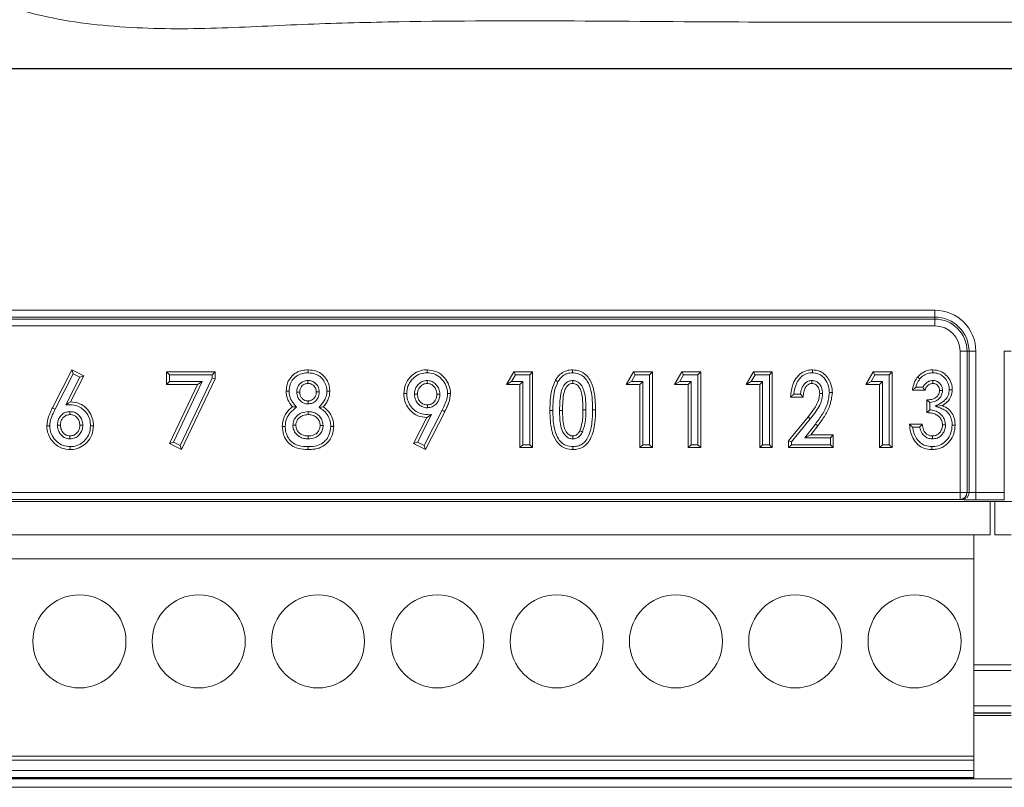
# Model space of a CAD drawing. Header units: millimetres. Extents: x 59 to 833, y 56 to 506.
# Tile 6 of 34: x 108 to 149, y 204 to 236. Entities that reach past the tile are written whole.
import ezdxf

# ---------------------------------------------------------------- set-up
doc = ezdxf.new("R2010")
doc.units = ezdxf.units.MM
doc.header["$LTSCALE"] = 2

msp = doc.modelspace()

# ---------------------------------------------------------------- linework, layer by layer
at = {"color": 7, "linetype": 'Continuous', "lineweight": 15}
for p, q in [((175.043, 234.449), (70.608, 234.449)), ((175.043, 234.444), (70.608, 234.444)), ((84.014, 224.332), (146.014, 224.332)), ((146.014, 224.045), (146.014, 224.332)), ((146.014, 224.045), (84.014, 224.045)), ((84.014, 223.961), (146.014, 223.961)), ((146.014, 223.674), (84.014, 223.674)), ((146.014, 223.961), (146.014, 224.045)), ((146.014, 223.961), (146.014, 223.674)), ((147.078, 216.705), (147.078, 222.61)), ((147.365, 222.61), (147.078, 222.61)), ((147.365, 222.61), (147.365, 216.705)), ((147.365, 222.61), (147.449, 222.61)), ((147.449, 216.701), (147.449, 222.61)), ((147.449, 222.61), (147.736, 222.61)), ((147.736, 222.61), (147.736, 216.693)), ((149.214, 222.61), (148.928, 222.61)), ((148.928, 216.693), (148.928, 222.61)), ((109.039, 220.249), (109.846, 221.834)), ((109.15, 220.194), (109.9, 221.668)), ((109.9, 221.668), (109.846, 221.834)), ((109.846, 221.834), (110.35, 221.578)), ((109.9, 221.668), (110.184, 221.524)), ((113.938, 221.629), (113.814, 221.753)), ((113.814, 221.224), (113.814, 221.753)), ((113.814, 221.753), (115.85, 221.753)), ((113.938, 221.347), (113.938, 221.629)), ((113.938, 221.629), (115.726, 221.629)), ((115.726, 221.629), (115.85, 221.753)), ((115.726, 221.629), (115.726, 221.485)), ((115.85, 221.753), (115.85, 221.457)), ((128.06, 221.224), (128.367, 221.753)), ((128.275, 221.347), (128.438, 221.629)), ((128.438, 221.629), (128.367, 221.753)), ((128.367, 221.753), (129.159, 221.753)), ((128.438, 221.629), (129.036, 221.629)), ((129.036, 221.629), (129.159, 221.753)), ((129.036, 221.629), (129.036, 218.701)), ((129.159, 221.753), (129.159, 218.578)), ((133.083, 221.224), (133.39, 221.753)), ((133.298, 221.347), (133.461, 221.629)), ((133.461, 221.629), (133.39, 221.753)), ((133.39, 221.753), (134.182, 221.753)), ((133.461, 221.629), (134.059, 221.629)), ((134.059, 221.629), (134.182, 221.753)), ((134.059, 221.629), (134.059, 218.701)), ((134.182, 221.753), (134.182, 218.578)), ((135.11, 221.224), (135.417, 221.753)), ((135.325, 221.347), (135.488, 221.629)), ((135.488, 221.629), (135.417, 221.753)), ((135.417, 221.753), (136.21, 221.753)), ((135.488, 221.629), (136.086, 221.629)), ((136.086, 221.629), (136.21, 221.753)), ((136.086, 221.629), (136.086, 218.701)), ((136.21, 221.753), (136.21, 218.578)), ((138.106, 221.224), (138.413, 221.753)), ((138.321, 221.347), (138.484, 221.629)), ((138.484, 221.629), (138.413, 221.753)), ((138.413, 221.753), (139.205, 221.753)), ((138.484, 221.629), (139.082, 221.629)), ((139.082, 221.629), (139.205, 221.753)), ((139.082, 221.629), (139.082, 218.701)), ((139.205, 221.753), (139.205, 218.578)), ((143.129, 221.224), (143.436, 221.753)), ((143.344, 221.347), (143.507, 221.629)), ((143.507, 221.629), (143.436, 221.753)), ((143.436, 221.753), (144.228, 221.753)), ((143.507, 221.629), (144.105, 221.629)), ((144.105, 221.629), (144.228, 221.753)), ((144.105, 221.629), (144.105, 218.701)), ((144.228, 221.753), (144.228, 218.578)), ((110.184, 221.524), (109.598, 220.373)), ((110.35, 221.578), (109.797, 220.491)), ((110.184, 221.524), (110.35, 221.578)), ((113.938, 221.347), (113.814, 221.224)), ((115.114, 221.224), (113.814, 221.224)), ((115.309, 221.347), (113.938, 221.347)), ((113.944, 218.751), (115.114, 221.224)), ((114.107, 218.807), (115.309, 221.347)), ((115.726, 221.485), (114.392, 218.663)), ((115.85, 221.457), (114.449, 218.496)), ((115.309, 221.347), (115.114, 221.224)), ((115.726, 221.485), (115.85, 221.457)), ((128.275, 221.347), (128.06, 221.224)), ((128.63, 221.224), (128.06, 221.224)), ((128.754, 221.347), (128.275, 221.347)), ((128.754, 221.347), (128.63, 221.224)), ((128.63, 218.578), (128.63, 221.224)), ((128.754, 218.701), (128.754, 221.347)), ((133.298, 221.347), (133.083, 221.224)), ((133.653, 221.224), (133.083, 221.224)), ((133.777, 221.347), (133.298, 221.347)), ((133.777, 221.347), (133.653, 221.224)), ((133.653, 218.578), (133.653, 221.224)), ((133.777, 218.701), (133.777, 221.347)), ((135.325, 221.347), (135.11, 221.224)), ((135.68, 221.224), (135.11, 221.224)), ((135.804, 221.347), (135.325, 221.347)), ((135.804, 221.347), (135.68, 221.224)), ((135.68, 218.578), (135.68, 221.224)), ((135.804, 218.701), (135.804, 221.347)), ((138.321, 221.347), (138.106, 221.224)), ((138.676, 221.224), (138.106, 221.224)), ((138.8, 221.347), (138.321, 221.347)), ((138.8, 221.347), (138.676, 221.224)), ((138.676, 218.578), (138.676, 221.224)), ((138.8, 218.701), (138.8, 221.347)), ((143.344, 221.347), (143.129, 221.224)), ((143.699, 221.224), (143.129, 221.224)), ((143.823, 221.347), (143.344, 221.347)), ((143.823, 221.347), (143.699, 221.224)), ((143.699, 218.578), (143.699, 221.224)), ((143.823, 218.701), (143.823, 221.347)), ((123.885, 220.845), (123.762, 220.844)), ((140.385, 220.818), (140.103, 220.818)), ((145.604, 220.979), (145.075, 220.979)), ((145.518, 221.103), (145.22, 221.103)), ((140.5, 220.694), (139.971, 220.694)), ((145.686, 220.043), (145.686, 220.572)), ((145.809, 220.159), (145.809, 220.462)), ((124.331, 218.805), (124.917, 219.958)), ((125.366, 220.139), (124.616, 218.662)), ((125.477, 220.083), (124.67, 218.496)), ((124.917, 219.958), (124.719, 219.84)), ((131.391, 220.164), (131.268, 220.164)), ((124.165, 218.751), (124.719, 219.84)), ((139.889, 218.866), (140.702, 219.867)), ((140.013, 218.823), (140.798, 219.789)), ((141.009, 219.562), (140.565, 218.983)), ((140.798, 219.789), (140.702, 219.867)), ((141.009, 219.562), (141.107, 219.487)), ((144.953, 219.555), (145.482, 219.555)), ((118.79, 219.467), (118.666, 219.467)), ((141.107, 219.487), (140.815, 219.107)), ((145.088, 219.431), (145.379, 219.431)), ((114.107, 218.807), (113.944, 218.751)), ((114.449, 218.496), (113.944, 218.751)), ((114.392, 218.663), (114.107, 218.807)), ((124.331, 218.805), (124.165, 218.751)), ((124.67, 218.496), (124.165, 218.751)), ((124.616, 218.662), (124.331, 218.805)), ((140.013, 218.823), (139.889, 218.866)), ((139.889, 218.578), (139.889, 218.866)), ((140.013, 218.701), (140.013, 218.823)), ((140.565, 218.983), (140.815, 219.107)), ((140.565, 218.983), (141.638, 218.983)), ((140.815, 219.107), (141.762, 219.107)), ((141.638, 218.983), (141.762, 219.107)), ((141.638, 218.983), (141.638, 218.701)), ((141.762, 219.107), (141.762, 218.578)), ((114.392, 218.663), (114.449, 218.496)), ((124.616, 218.662), (124.67, 218.496)), ((128.754, 218.701), (128.63, 218.578)), ((129.159, 218.578), (128.63, 218.578)), ((129.036, 218.701), (128.754, 218.701)), ((129.036, 218.701), (129.159, 218.578)), ((133.777, 218.701), (133.653, 218.578)), ((134.182, 218.578), (133.653, 218.578)), ((134.059, 218.701), (133.777, 218.701)), ((134.059, 218.701), (134.182, 218.578)), ((135.804, 218.701), (135.68, 218.578)), ((136.21, 218.578), (135.68, 218.578)), ((136.086, 218.701), (135.804, 218.701)), ((136.086, 218.701), (136.21, 218.578)), ((138.8, 218.701), (138.676, 218.578)), ((139.205, 218.578), (138.676, 218.578)), ((139.082, 218.701), (138.8, 218.701)), ((139.082, 218.701), (139.205, 218.578)), ((140.013, 218.701), (139.889, 218.578)), ((141.762, 218.578), (139.889, 218.578)), ((141.638, 218.701), (140.013, 218.701)), ((141.638, 218.701), (141.762, 218.578)), ((143.823, 218.701), (143.699, 218.578)), ((144.228, 218.578), (143.699, 218.578)), ((144.105, 218.701), (143.823, 218.701)), ((144.105, 218.701), (144.228, 218.578)), ((82.95, 216.705), (147.078, 216.705)), ((147.078, 216.405), (147.078, 216.705)), ((147.365, 216.705), (147.078, 216.705)), ((147.365, 216.705), (147.449, 216.701)), ((147.736, 216.393), (147.736, 216.693)), ((147.736, 216.693), (148.928, 216.693)), ((148.928, 216.693), (148.928, 216.393)), ((81.929, 216.32), (175.386, 216.32)), ((147.078, 216.405), (82.95, 216.405)), ((147.162, 216.401), (147.078, 216.405)), ((148.928, 216.393), (147.736, 216.393)), ((148.336, 216.32), (148.336, 214.924)), ((148.536, 216.32), (148.536, 214.924)), ((82.766, 214.924), (147.656, 214.924)), ((147.656, 214.924), (147.656, 213.924)), ((148.336, 214.924), (147.656, 214.924)), ((148.536, 214.924), (149.216, 214.924)), ((82.766, 213.924), (147.656, 213.924)), ((147.656, 213.924), (147.656, 205.654)), ((147.656, 209.48), (149.216, 209.48)), ((149.216, 209.25), (147.656, 209.25)), ((82.766, 205.654), (147.656, 205.654)), ((147.656, 205.654), (147.656, 205.489)), ((147.656, 205.489), (82.766, 205.489)), ((147.656, 205.062), (147.656, 205.489)), ((82.104, 204.702), (151.65, 204.702)), ((82.766, 205.062), (147.656, 205.062)), ((82.766, 204.766), (147.656, 204.766)), ((82.766, 204.733), (147.656, 204.733)), ((147.656, 205.062), (147.656, 204.766)), ((147.656, 204.766), (147.656, 204.733)), ((151.65, 204.355), (82.104, 204.355))]:
    msp.add_line(p, q, dxfattribs=at)
at = {"color": 8, "linetype": 'Continuous', "lineweight": 15}
for p, q in [((147.656, 207.771), (149.216, 207.771)), ((149.216, 207.472), (147.656, 207.472)), ((147.656, 207.458), (149.216, 207.458)), ((149.216, 207.366), (147.656, 207.366))]:
    msp.add_line(p, q, dxfattribs=at)
at = {"color": 7, "linetype": 'Continuous', "lineweight": 15, "flags": 128}
for points in [[(119.749, 221.711), (119.749, 221.772), (119.749, 221.834)], [(124.734, 221.711), (124.734, 221.772), (124.734, 221.834)], [(130.833, 221.711), (130.833, 221.763), (130.832, 221.834)], [(140.884, 221.711), (140.884, 221.759), (140.884, 221.797), (140.885, 221.834)], [(145.936, 221.711), (145.936, 221.764), (145.936, 221.834)], [(119.735, 221.388), (119.735, 221.337), (119.735, 221.264)], [(124.745, 221.388), (124.745, 221.333), (124.745, 221.264)], [(130.222, 221.34), (130.175, 221.367), (130.115, 221.402)], [(130.844, 221.388), (130.844, 221.346), (130.844, 221.305), (130.844, 221.264)], [(140.857, 221.388), (140.857, 221.346), (140.856, 221.305), (140.856, 221.264)], [(145.391, 221.458), (145.351, 221.492), (145.297, 221.539)], [(145.931, 221.388), (145.931, 221.346), (145.932, 221.305), (145.932, 221.264)], [(118.952, 220.944), (118.891, 220.944), (118.829, 220.944)], [(119.275, 220.903), (119.326, 220.903), (119.399, 220.904)], [(120.214, 220.908), (120.163, 220.908), (120.091, 220.908)], [(120.537, 220.935), (120.599, 220.935), (120.661, 220.935)], [(124.208, 220.814), (124.27, 220.814), (124.332, 220.814)], [(125.269, 220.812), (125.214, 220.812), (125.146, 220.812)], [(125.592, 220.84), (125.654, 220.84), (125.716, 220.84)], [(141.315, 220.841), (141.27, 220.841), (141.231, 220.842), (141.192, 220.842)], [(141.597, 220.882), (141.652, 220.882), (141.721, 220.882)], [(146.338, 220.965), (146.296, 220.965), (146.256, 220.965), (146.215, 220.965)], [(146.621, 221.002), (146.669, 221.002), (146.707, 221.002), (146.744, 221.002)], [(109.598, 220.373), (109.697, 220.432), (109.797, 220.491)], [(119.745, 220.408), (119.746, 220.458), (119.746, 220.532)], [(124.747, 220.245), (124.747, 220.307), (124.747, 220.369)], [(109.15, 220.194), (109.094, 220.222), (109.039, 220.249)], [(109.769, 220.085), (109.769, 220.03), (109.769, 219.962)], [(119.27, 220.271), (119.182, 220.279), (119.093, 220.287)], [(119.754, 220.085), (119.754, 220.023), (119.754, 219.962)], [(120.209, 220.264), (120.298, 220.276), (120.388, 220.287)], [(125.366, 220.139), (125.422, 220.111), (125.477, 220.083)], [(130.007, 220.134), (129.956, 220.134), (129.884, 220.134)], [(130.29, 220.127), (130.351, 220.128), (130.413, 220.128)], [(131.674, 220.164), (131.72, 220.164), (131.759, 220.164), (131.797, 220.164)], [(146.027, 220.311), (146.137, 220.32), (146.23, 220.328), (146.324, 220.336)], [(146.46, 219.529), (146.41, 219.529), (146.337, 219.53)], [(108.923, 219.49), (108.862, 219.489), (108.8, 219.489)], [(109.246, 219.517), (109.301, 219.517), (109.37, 219.517)], [(110.307, 219.518), (110.246, 219.517), (110.184, 219.517)], [(110.63, 219.485), (110.692, 219.485), (110.754, 219.485)], [(119.112, 219.52), (119.174, 219.519), (119.236, 219.518)], [(120.377, 219.507), (120.315, 219.506), (120.254, 219.506)], [(120.7, 219.467), (120.762, 219.467), (120.823, 219.467)], [(131.247, 219.23), (131.21, 219.248), (131.173, 219.266), (131.136, 219.284)], [(146.743, 219.524), (146.796, 219.524), (146.866, 219.524)], [(109.771, 218.942), (109.771, 218.997), (109.771, 219.066)], [(119.747, 218.943), (119.747, 219.004), (119.747, 219.066)], [(130.844, 218.943), (130.844, 218.984), (130.844, 219.025), (130.844, 219.066)], [(145.915, 218.943), (145.916, 218.993), (145.917, 219.066)], [(109.782, 218.62), (109.782, 218.558), (109.782, 218.496)], [(119.753, 218.62), (119.752, 218.558), (119.752, 218.496)], [(130.847, 218.62), (130.847, 218.573), (130.847, 218.535), (130.847, 218.496)], [(145.89, 218.62), (145.89, 218.558), (145.89, 218.496)]]:
    msp.add_lwpolyline(points, dxfattribs=at)
at = {"color": 7, "linetype": 'Continuous', "lineweight": 15}
for centre in [(110.166, 210.466), (115.166, 210.466), (120.166, 210.466), (125.166, 210.466), (130.166, 210.466), (135.166, 210.466), (140.166, 210.466), (145.166, 210.466)]:
    msp.add_circle(centre, 1.95, dxfattribs=at)
for centre, radius, start, end in [((146.014, 222.61), 1.722, 0, 90), ((146.014, 222.61), 1.435, 0, 90), ((146.014, 222.61), 1.351, 0, 90), ((146.014, 222.61), 1.064, 0, 90), ((147.069, 216.701), 0.295, 271.6452, 0.9033), ((147.153, 216.696), 0.295, 271.6452, 0.9062)]:
    msp.add_arc(centre, radius, start, end, dxfattribs=at)
for centre, major_axis, ratio in [((147.736, 216.704), (0.3, 0), 0.03491), ((147.736, 216.404), (0.6, 0), 0.017455)]:
    msp.add_ellipse(centre, major_axis=major_axis, ratio=ratio, start_param=3.438299, end_param=4.712389, dxfattribs=at)
for points, knots in [([(200.807, 254.622), (199.699, 253.021), (197.485, 249.819), (194.217, 244.99), (191.38, 241.325), (188.886, 239.002), (187.027, 237.829), (185.007, 236.976), (182.621, 236.415), (179.919, 236.337), (173.385, 236.491), (163.579, 236.364), (150.518, 236.418), (137.135, 236.359), (126.715, 236.514), (119.262, 236.303), (115.44, 236.086), (111.627, 236.135), (108.363, 236.613), (105.754, 237.543), (103.797, 238.662), (102.068, 240.112), (99.623, 243.136), (96.203, 248.067), (93.102, 252.307), (91.409, 254.622)], [0, 0, 0, 0, 0.046367, 0.092731, 0.138927, 0.156282, 0.173636, 0.191009, 0.208377, 0.231757, 0.255218, 0.364315, 0.465045, 0.565775, 0.682385, 0.712786, 0.743316, 0.773578, 0.803611, 0.821471, 0.83933, 0.85709, 0.874876, 0.931679, 1, 1, 1, 1]), ([(118.829, 220.944), (118.841, 221.063), (118.862, 221.276), (119.025, 221.546), (119.246, 221.725), (119.499, 221.821), (119.67, 221.83), (119.749, 221.834)], [0, 0, 0, 0, 0.247457, 0.4441578, 0.6414683, 0.8352533, 1, 1, 1, 1]), ([(118.952, 220.944), (118.962, 221.043), (118.979, 221.223), (119.113, 221.455), (119.301, 221.611), (119.523, 221.699), (119.675, 221.707), (119.749, 221.711)], [0, 0, 0, 0, 0.237961, 0.434242, 0.631356, 0.820913, 1, 1, 1, 1]), ([(119.749, 221.834), (119.868, 221.824), (120.081, 221.807), (120.351, 221.649), (120.535, 221.433), (120.644, 221.185), (120.655, 221.013), (120.661, 220.935)], [0, 0, 0, 0, 0.247408, 0.443674, 0.640192, 0.836366, 1, 1, 1, 1]), ([(119.749, 221.711), (119.869, 221.699), (120.069, 221.681), (120.306, 221.521), (120.451, 221.325), (120.528, 221.121), (120.535, 220.986), (120.537, 220.935)], [0, 0, 0, 0, 0.287281, 0.48038, 0.673686, 0.874756, 1, 1, 1, 1]), ([(123.762, 220.844), (123.775, 220.975), (123.799, 221.23), (124.012, 221.537), (124.286, 221.751), (124.543, 221.828), (124.695, 221.833), (124.734, 221.834)], [0, 0, 0, 0, 0.252784, 0.491899, 0.703371, 0.92427, 1, 1, 1, 1]), ([(123.885, 220.845), (123.894, 220.95), (123.912, 221.161), (124.08, 221.424), (124.311, 221.619), (124.543, 221.704), (124.689, 221.709), (124.734, 221.711)], [0, 0, 0, 0, 0.232684, 0.467656, 0.672641, 0.900274, 1, 1, 1, 1]), ([(124.734, 221.834), (124.857, 221.823), (125.101, 221.801), (125.411, 221.585), (125.635, 221.29), (125.711, 221.018), (125.715, 220.868), (125.716, 220.84)], [0, 0, 0, 0, 0.236212, 0.468309, 0.708656, 0.945122, 1, 1, 1, 1]), ([(124.734, 221.711), (124.834, 221.702), (125.034, 221.686), (125.305, 221.513), (125.508, 221.26), (125.587, 221.012), (125.591, 220.872), (125.592, 220.84)], [0, 0, 0, 0, 0.218981, 0.440472, 0.688216, 0.928843, 1, 1, 1, 1]), ([(130.115, 221.402), (130.176, 221.49), (130.285, 221.646), (130.523, 221.793), (130.71, 221.83), (130.813, 221.833), (130.832, 221.834)], [0, 0, 0, 0, 0.360534, 0.64669, 0.933092, 1, 1, 1, 1]), ([(130.222, 221.34), (130.284, 221.427), (130.387, 221.572), (130.614, 221.694), (130.759, 221.705), (130.833, 221.711)], [0, 0, 0, 0, 0.423406, 0.702963, 1, 1, 1, 1]), ([(130.832, 221.834), (130.935, 221.825), (131.139, 221.808), (131.394, 221.645), (131.607, 221.367), (131.781, 220.869), (131.791, 220.437), (131.797, 220.164)], [0, 0, 0, 0, 0.140996, 0.281569, 0.403427, 0.622715, 1, 1, 1, 1]), ([(130.833, 221.711), (130.919, 221.704), (131.091, 221.69), (131.306, 221.554), (131.492, 221.316), (131.659, 220.849), (131.668, 220.436), (131.674, 220.164)], [0, 0, 0, 0, 0.12937, 0.259888, 0.372366, 0.587652, 1, 1, 1, 1]), ([(139.971, 220.694), (139.99, 220.885), (140.021, 221.184), (140.228, 221.542), (140.468, 221.75), (140.706, 221.828), (140.843, 221.833), (140.885, 221.834)], [0, 0, 0, 0, 0.349753, 0.548387, 0.748215, 0.922599, 1, 1, 1, 1]), ([(140.103, 220.818), (140.131, 220.982), (140.175, 221.234), (140.376, 221.517), (140.586, 221.668), (140.77, 221.708), (140.866, 221.71), (140.884, 221.711)], [0, 0, 0, 0, 0.377667, 0.578072, 0.779848, 0.95852, 1, 1, 1, 1]), ([(140.884, 221.711), (140.963, 221.704), (141.124, 221.691), (141.324, 221.563), (141.485, 221.355), (141.582, 221.122), (141.593, 220.945), (141.597, 220.882)], [0, 0, 0, 0, 0.195445, 0.393286, 0.563637, 0.843097, 1, 1, 1, 1]), ([(140.885, 221.834), (140.991, 221.824), (141.196, 221.803), (141.439, 221.628), (141.617, 221.373), (141.71, 221.117), (141.718, 220.935), (141.721, 220.882)], [0, 0, 0, 0, 0.224778, 0.434321, 0.61308, 0.885837, 1, 1, 1, 1]), ([(145.297, 221.539), (145.376, 221.615), (145.53, 221.764), (145.774, 221.83), (145.907, 221.833), (145.936, 221.834)], [0, 0, 0, 0, 0.4471287, 0.8787521, 1, 1, 1, 1]), ([(145.391, 221.458), (145.427, 221.497), (145.516, 221.59), (145.703, 221.692), (145.857, 221.704), (145.936, 221.711)], [0, 0, 0, 0, 0.258823, 0.619881, 1, 1, 1, 1]), ([(145.936, 221.834), (146.041, 221.824), (146.244, 221.804), (146.485, 221.632), (146.661, 221.408), (146.737, 221.185), (146.742, 221.043), (146.744, 221.002)], [0, 0, 0, 0, 0.2416, 0.46831, 0.666501, 0.904086, 1, 1, 1, 1]), ([(145.936, 221.711), (146.015, 221.704), (146.174, 221.691), (146.388, 221.555), (146.551, 221.354), (146.615, 221.151), (146.619, 221.033), (146.621, 221.002)], [0, 0, 0, 0, 0.215378, 0.433078, 0.67426, 0.915491, 1, 1, 1, 1]), ([(119.735, 221.388), (119.672, 221.381), (119.558, 221.369), (119.42, 221.274), (119.326, 221.154), (119.28, 221.023), (119.277, 220.937), (119.275, 220.903)], [0, 0, 0, 0, 0.25381, 0.454189, 0.654221, 0.863854, 1, 1, 1, 1]), ([(119.735, 221.264), (119.686, 221.259), (119.6, 221.25), (119.499, 221.176), (119.433, 221.086), (119.402, 220.99), (119.4, 220.928), (119.399, 220.904)], [0, 0, 0, 0, 0.266476, 0.462934, 0.658879, 0.868951, 1, 1, 1, 1]), ([(120.214, 220.908), (120.206, 220.984), (120.193, 221.111), (120.085, 221.259), (119.958, 221.35), (119.834, 221.383), (119.76, 221.387), (119.735, 221.388)], [0, 0, 0, 0, 0.295093, 0.49967, 0.704551, 0.902148, 1, 1, 1, 1]), ([(120.091, 220.908), (120.086, 220.961), (120.078, 221.052), (120.006, 221.16), (119.917, 221.23), (119.821, 221.26), (119.76, 221.263), (119.735, 221.264)], [0, 0, 0, 0, 0.277123, 0.476217, 0.675641, 0.867092, 1, 1, 1, 1]), ([(124.745, 221.388), (124.675, 221.38), (124.538, 221.365), (124.374, 221.245), (124.26, 221.091), (124.214, 220.94), (124.21, 220.845), (124.208, 220.814)], [0, 0, 0, 0, 0.238514, 0.469049, 0.672914, 0.891396, 1, 1, 1, 1]), ([(124.745, 221.264), (124.687, 221.257), (124.578, 221.244), (124.454, 221.145), (124.368, 221.026), (124.336, 220.91), (124.333, 220.837), (124.332, 220.814)], [0, 0, 0, 0, 0.252773, 0.475523, 0.680259, 0.895439, 1, 1, 1, 1]), ([(125.269, 220.812), (125.263, 220.888), (125.249, 221.041), (125.123, 221.227), (124.96, 221.353), (124.825, 221.384), (124.755, 221.387), (124.745, 221.388)], [0, 0, 0, 0, 0.262601, 0.528568, 0.754767, 0.966256, 1, 1, 1, 1]), ([(125.146, 220.812), (125.139, 220.88), (125.128, 221.001), (125.026, 221.144), (124.901, 221.245), (124.797, 221.258), (124.745, 221.264)], [0, 0, 0, 0, 0.303044, 0.535106, 0.767325, 1, 1, 1, 1]), ([(129.884, 220.134), (129.887, 220.276), (129.894, 220.561), (129.942, 220.996), (130.057, 221.265), (130.115, 221.402)], [0, 0, 0, 0, 0.328085, 0.657995, 1, 1, 1, 1]), ([(130.007, 220.134), (130.011, 220.276), (130.017, 220.55), (130.063, 220.963), (130.169, 221.213), (130.222, 221.34)], [0, 0, 0, 0, 0.3453, 0.666976, 1, 1, 1, 1]), ([(130.844, 221.388), (130.79, 221.382), (130.681, 221.37), (130.544, 221.279), (130.424, 221.127), (130.337, 220.869), (130.295, 220.522), (130.291, 220.26), (130.29, 220.127)], [0, 0, 0, 0, 0.105849, 0.212564, 0.313442, 0.483667, 0.739398, 1, 1, 1, 1]), ([(130.844, 221.264), (130.805, 221.26), (130.726, 221.251), (130.626, 221.183), (130.534, 221.065), (130.457, 220.838), (130.418, 220.513), (130.415, 220.257), (130.413, 220.128)], [0, 0, 0, 0, 0.0883815, 0.1774288, 0.2622959, 0.423001, 0.7086007, 1, 1, 1, 1]), ([(131.391, 220.164), (131.389, 220.293), (131.384, 220.558), (131.342, 220.9), (131.233, 221.152), (131.117, 221.291), (130.985, 221.374), (130.892, 221.383), (130.844, 221.388)], [0, 0, 0, 0, 0.261574, 0.539814, 0.692064, 0.812668, 0.902829, 1, 1, 1, 1]), ([(131.268, 220.164), (131.265, 220.292), (131.26, 220.549), (131.223, 220.858), (131.133, 221.07), (131.055, 221.178), (130.963, 221.244), (130.892, 221.262), (130.853, 221.264), (130.844, 221.264)], [0, 0, 0, 0, 0.300972, 0.601529, 0.718162, 0.83513, 0.907408, 0.980102, 1, 1, 1, 1]), ([(140.857, 221.388), (140.806, 221.382), (140.705, 221.371), (140.569, 221.276), (140.453, 221.114), (140.401, 220.949), (140.387, 220.84), (140.385, 220.818)], [0, 0, 0, 0, 0.187982, 0.370347, 0.594991, 0.91621, 1, 1, 1, 1]), ([(140.856, 221.264), (140.823, 221.261), (140.758, 221.254), (140.664, 221.192), (140.576, 221.076), (140.513, 220.902), (140.504, 220.765), (140.5, 220.694)], [0, 0, 0, 0, 0.131455, 0.263853, 0.442914, 0.71498, 1, 1, 1, 1]), ([(141.192, 220.842), (141.185, 220.919), (141.174, 221.037), (141.088, 221.165), (141.003, 221.236), (140.92, 221.261), (140.871, 221.263), (140.856, 221.264)], [0, 0, 0, 0, 0.377751, 0.581563, 0.752622, 0.924665, 1, 1, 1, 1]), ([(141.315, 220.841), (141.307, 220.931), (141.294, 221.077), (141.183, 221.25), (141.054, 221.353), (140.935, 221.384), (140.872, 221.387), (140.857, 221.388)], [0, 0, 0, 0, 0.334985, 0.546991, 0.760062, 0.944882, 1, 1, 1, 1]), ([(145.075, 220.979), (145.087, 221.053), (145.107, 221.182), (145.178, 221.375), (145.254, 221.48), (145.297, 221.539)], [0, 0, 0, 0, 0.364297, 0.641248, 1, 1, 1, 1]), ([(145.22, 221.103), (145.233, 221.152), (145.267, 221.28), (145.343, 221.39), (145.391, 221.458)], [0, 0, 0, 0, 0.379362, 1, 1, 1, 1]), ([(145.931, 221.388), (145.875, 221.381), (145.765, 221.368), (145.63, 221.272), (145.554, 221.176), (145.524, 221.116), (145.518, 221.103)], [0, 0, 0, 0, 0.314836, 0.619779, 0.915183, 1, 1, 1, 1]), ([(145.932, 221.264), (145.888, 221.258), (145.806, 221.248), (145.707, 221.172), (145.639, 221.082), (145.615, 221.012), (145.604, 220.979)], [0, 0, 0, 0, 0.282999, 0.524659, 0.777865, 1, 1, 1, 1]), ([(146.338, 220.965), (146.333, 221.021), (146.324, 221.125), (146.243, 221.256), (146.137, 221.345), (146.025, 221.384), (145.957, 221.387), (145.931, 221.388)], [0, 0, 0, 0, 0.257382, 0.471339, 0.685599, 0.883186, 1, 1, 1, 1]), ([(146.215, 220.965), (146.211, 221.006), (146.205, 221.08), (146.149, 221.173), (146.075, 221.236), (145.997, 221.262), (145.95, 221.264), (145.932, 221.264)], [0, 0, 0, 0, 0.2656051, 0.4777487, 0.6900177, 0.8831114, 1, 1, 1, 1]), ([(119.093, 220.287), (119.02, 220.382), (118.911, 220.525), (118.839, 220.759), (118.832, 220.882), (118.829, 220.944)], [0, 0, 0, 0, 0.491067, 0.74033, 1, 1, 1, 1]), ([(119.27, 220.271), (119.231, 220.315), (119.157, 220.398), (119.037, 220.562), (118.962, 220.749), (118.955, 220.893), (118.952, 220.944)], [0, 0, 0, 0, 0.230153, 0.435659, 0.798939, 1, 1, 1, 1]), ([(119.275, 220.903), (119.284, 220.826), (119.298, 220.694), (119.41, 220.54), (119.542, 220.442), (119.663, 220.412), (119.731, 220.409), (119.745, 220.408)], [0, 0, 0, 0, 0.302269, 0.516877, 0.731367, 0.943973, 1, 1, 1, 1]), ([(119.399, 220.904), (119.403, 220.854), (119.41, 220.765), (119.479, 220.651), (119.565, 220.576), (119.66, 220.537), (119.72, 220.533), (119.746, 220.532)], [0, 0, 0, 0, 0.258884, 0.470858, 0.682639, 0.860747, 1, 1, 1, 1]), ([(119.745, 220.408), (119.81, 220.414), (119.924, 220.426), (120.063, 220.519), (120.158, 220.64), (120.208, 220.777), (120.212, 220.869), (120.214, 220.908)], [0, 0, 0, 0, 0.25001, 0.443442, 0.636423, 0.847066, 1, 1, 1, 1]), ([(119.746, 220.532), (119.796, 220.537), (119.883, 220.546), (119.985, 220.619), (120.052, 220.709), (120.086, 220.81), (120.089, 220.879), (120.091, 220.908)], [0, 0, 0, 0, 0.261349, 0.449871, 0.637647, 0.848541, 1, 1, 1, 1]), ([(120.537, 220.935), (120.534, 220.878), (120.527, 220.747), (120.448, 220.565), (120.329, 220.406), (120.249, 220.312), (120.209, 220.264)], [0, 0, 0, 0, 0.220407, 0.514473, 0.756238, 1, 1, 1, 1]), ([(120.661, 220.935), (120.649, 220.82), (120.632, 220.643), (120.507, 220.434), (120.428, 220.337), (120.388, 220.287)], [0, 0, 0, 0, 0.475057, 0.734032, 1, 1, 1, 1]), ([(124.719, 219.84), (124.589, 219.853), (124.346, 219.879), (124.057, 220.089), (123.854, 220.354), (123.77, 220.621), (123.764, 220.789), (123.762, 220.844)], [0, 0, 0, 0, 0.248939, 0.467945, 0.673484, 0.892008, 1, 1, 1, 1]), ([(124.917, 219.958), (124.804, 219.956), (124.604, 219.952), (124.327, 220.043), (124.113, 220.212), (123.951, 220.442), (123.891, 220.669), (123.887, 220.803), (123.885, 220.845)], [0, 0, 0, 0, 0.218232, 0.38572, 0.552894, 0.739849, 0.920444, 1, 1, 1, 1]), ([(124.208, 220.814), (124.217, 220.729), (124.233, 220.58), (124.354, 220.403), (124.503, 220.289), (124.644, 220.25), (124.725, 220.246), (124.747, 220.245)], [0, 0, 0, 0, 0.291021, 0.505784, 0.720897, 0.923954, 1, 1, 1, 1]), ([(124.332, 220.814), (124.337, 220.753), (124.347, 220.644), (124.431, 220.505), (124.542, 220.411), (124.656, 220.373), (124.724, 220.37), (124.747, 220.369)], [0, 0, 0, 0, 0.266576, 0.482038, 0.697936, 0.901572, 1, 1, 1, 1]), ([(124.747, 220.245), (124.818, 220.253), (124.955, 220.269), (125.114, 220.39), (125.222, 220.544), (125.265, 220.691), (125.268, 220.783), (125.269, 220.812)], [0, 0, 0, 0, 0.246019, 0.476096, 0.676187, 0.897402, 1, 1, 1, 1]), ([(124.747, 220.369), (124.803, 220.375), (124.909, 220.387), (125.03, 220.484), (125.11, 220.602), (125.143, 220.717), (125.145, 220.789), (125.146, 220.812)], [0, 0, 0, 0, 0.25319, 0.47351, 0.673946, 0.894963, 1, 1, 1, 1]), ([(125.592, 220.84), (125.588, 220.776), (125.579, 220.622), (125.487, 220.388), (125.407, 220.222), (125.366, 220.139)], [0, 0, 0, 0, 0.2540522, 0.6232131, 1, 1, 1, 1]), ([(125.716, 220.84), (125.702, 220.713), (125.68, 220.515), (125.567, 220.272), (125.507, 220.146), (125.477, 220.083)], [0, 0, 0, 0, 0.476416, 0.737792, 1, 1, 1, 1]), ([(140.103, 220.818), (140.085, 220.802), (140.054, 220.773), (140.01, 220.732), (139.984, 220.707), (139.971, 220.694)], [0, 0, 0, 0, 0.388784, 0.694388, 1, 1, 1, 1]), ([(140.385, 220.818), (140.397, 220.804), (140.422, 220.777), (140.461, 220.735), (140.487, 220.708), (140.5, 220.694)], [0, 0, 0, 0, 0.3347154, 0.6673546, 1, 1, 1, 1]), ([(140.702, 219.867), (140.78, 219.965), (140.917, 220.138), (141.105, 220.435), (141.184, 220.674), (141.191, 220.823), (141.192, 220.842)], [0, 0, 0, 0, 0.339645, 0.594691, 0.949979, 1, 1, 1, 1]), ([(140.798, 219.789), (140.876, 219.887), (141.02, 220.069), (141.221, 220.386), (141.306, 220.652), (141.314, 220.818), (141.315, 220.841)], [0, 0, 0, 0, 0.315957, 0.583141, 0.942206, 1, 1, 1, 1]), ([(141.597, 220.882), (141.574, 220.701), (141.532, 220.383), (141.295, 219.948), (141.112, 219.7), (141.009, 219.562)], [0, 0, 0, 0, 0.369209, 0.648239, 1, 1, 1, 1]), ([(141.721, 220.882), (141.696, 220.687), (141.65, 220.333), (141.395, 219.875), (141.204, 219.617), (141.107, 219.487)], [0, 0, 0, 0, 0.377474, 0.684633, 1, 1, 1, 1]), ([(145.22, 221.103), (145.2, 221.086), (145.149, 221.045), (145.103, 221.003), (145.075, 220.979)], [0, 0, 0, 0, 0.413855, 1, 1, 1, 1]), ([(145.518, 221.103), (145.527, 221.088), (145.546, 221.06), (145.575, 221.019), (145.595, 220.992), (145.604, 220.979)], [0, 0, 0, 0, 0.361809, 0.680906, 1, 1, 1, 1]), ([(145.686, 220.572), (145.749, 220.578), (145.875, 220.591), (146.039, 220.65), (146.148, 220.753), (146.206, 220.858), (146.212, 220.933), (146.215, 220.965)], [0, 0, 0, 0, 0.259839, 0.523137, 0.69512, 0.867369, 1, 1, 1, 1]), ([(145.809, 220.462), (145.9, 220.48), (146.048, 220.508), (146.214, 220.636), (146.316, 220.785), (146.331, 220.904), (146.338, 220.965)], [0, 0, 0, 0, 0.341729, 0.556139, 0.771115, 1, 1, 1, 1]), ([(146.621, 221.002), (146.613, 220.928), (146.599, 220.778), (146.478, 220.588), (146.275, 220.442), (146.122, 220.361), (146.027, 220.311)], [0, 0, 0, 0, 0.229996, 0.46215, 0.668564, 1, 1, 1, 1]), ([(146.744, 221.002), (146.734, 220.907), (146.714, 220.719), (146.553, 220.48), (146.399, 220.383), (146.324, 220.336)], [0, 0, 0, 0, 0.343486, 0.678206, 1, 1, 1, 1]), ([(109.598, 220.373), (109.713, 220.374), (109.912, 220.378), (110.186, 220.288), (110.398, 220.122), (110.561, 219.896), (110.624, 219.665), (110.629, 219.528), (110.63, 219.485)], [0, 0, 0, 0, 0.220956, 0.384299, 0.547263, 0.734622, 0.915143, 1, 1, 1, 1]), ([(109.797, 220.491), (109.925, 220.477), (110.168, 220.452), (110.458, 220.241), (110.662, 219.976), (110.746, 219.708), (110.752, 219.541), (110.754, 219.485)], [0, 0, 0, 0, 0.247845, 0.467436, 0.674639, 0.890386, 1, 1, 1, 1]), ([(145.809, 220.462), (145.794, 220.476), (145.765, 220.5), (145.724, 220.537), (145.699, 220.561), (145.686, 220.572)], [0, 0, 0, 0, 0.375241, 0.687619, 1, 1, 1, 1]), ([(108.8, 219.489), (108.814, 219.617), (108.836, 219.815), (108.948, 220.059), (109.009, 220.186), (109.039, 220.249)], [0, 0, 0, 0, 0.4753107, 0.7372156, 1, 1, 1, 1]), ([(108.923, 219.49), (108.927, 219.553), (108.937, 219.708), (109.028, 219.943), (109.109, 220.11), (109.15, 220.194)], [0, 0, 0, 0, 0.2533454, 0.6228498, 1, 1, 1, 1]), ([(109.769, 220.085), (109.702, 220.078), (109.572, 220.065), (109.414, 219.952), (109.303, 219.804), (109.252, 219.652), (109.248, 219.552), (109.246, 219.517)], [0, 0, 0, 0, 0.2315022, 0.4534882, 0.6505504, 0.8756518, 1, 1, 1, 1]), ([(109.769, 219.962), (109.715, 219.956), (109.613, 219.945), (109.495, 219.855), (109.411, 219.74), (109.374, 219.622), (109.371, 219.544), (109.37, 219.517)], [0, 0, 0, 0, 0.240642, 0.455444, 0.648675, 0.877004, 1, 1, 1, 1]), ([(110.307, 219.518), (110.301, 219.593), (110.289, 219.733), (110.178, 219.908), (110.034, 220.03), (109.886, 220.08), (109.798, 220.084), (109.769, 220.085)], [0, 0, 0, 0, 0.2581521, 0.4767561, 0.6954282, 0.8997053, 1, 1, 1, 1]), ([(110.184, 219.517), (110.18, 219.575), (110.171, 219.682), (110.089, 219.819), (109.979, 219.916), (109.864, 219.958), (109.794, 219.961), (109.769, 219.962)], [0, 0, 0, 0, 0.253658, 0.471403, 0.689008, 0.892166, 1, 1, 1, 1]), ([(118.666, 219.467), (118.682, 219.606), (118.711, 219.869), (118.908, 220.136), (119.047, 220.25), (119.093, 220.287)], [0, 0, 0, 0, 0.433857, 0.815752, 1, 1, 1, 1]), ([(118.79, 219.467), (118.799, 219.571), (118.818, 219.782), (119.001, 220.065), (119.177, 220.2), (119.27, 220.271)], [0, 0, 0, 0, 0.31932, 0.641521, 1, 1, 1, 1]), ([(119.754, 220.085), (119.66, 220.076), (119.481, 220.059), (119.271, 219.911), (119.135, 219.726), (119.12, 219.586), (119.112, 219.52)], [0, 0, 0, 0, 0.295172, 0.559317, 0.791181, 1, 1, 1, 1]), ([(119.754, 219.962), (119.678, 219.955), (119.532, 219.942), (119.368, 219.828), (119.266, 219.693), (119.238, 219.586), (119.236, 219.528), (119.236, 219.518)], [0, 0, 0, 0, 0.298664, 0.573797, 0.766938, 0.961634, 1, 1, 1, 1]), ([(120.377, 219.507), (120.371, 219.571), (120.36, 219.696), (120.264, 219.86), (120.123, 219.99), (119.946, 220.073), (119.815, 220.081), (119.754, 220.085)], [0, 0, 0, 0, 0.201641, 0.395013, 0.587709, 0.804536, 1, 1, 1, 1]), ([(120.254, 219.506), (120.249, 219.56), (120.238, 219.67), (120.143, 219.812), (120.008, 219.915), (119.869, 219.957), (119.783, 219.961), (119.754, 219.962)], [0, 0, 0, 0, 0.2151409, 0.4328344, 0.6588057, 0.8823794, 1, 1, 1, 1]), ([(120.209, 220.264), (120.279, 220.217), (120.422, 220.123), (120.59, 219.922), (120.686, 219.693), (120.696, 219.536), (120.7, 219.467)], [0, 0, 0, 0, 0.258501, 0.520681, 0.789699, 1, 1, 1, 1]), ([(120.388, 220.287), (120.486, 220.206), (120.675, 220.047), (120.806, 219.739), (120.818, 219.544), (120.823, 219.467)], [0, 0, 0, 0, 0.3921433, 0.7602245, 1, 1, 1, 1]), ([(130.847, 218.496), (130.746, 218.504), (130.561, 218.518), (130.32, 218.652), (130.112, 218.888), (129.898, 219.383), (129.89, 219.831), (129.884, 220.134)], [0, 0, 0, 0, 0.140796, 0.258489, 0.375875, 0.578972, 1, 1, 1, 1]), ([(130.847, 218.62), (130.745, 218.628), (130.571, 218.643), (130.344, 218.795), (130.163, 219.051), (130.02, 219.512), (130.012, 219.896), (130.007, 220.134)], [0, 0, 0, 0, 0.1554495, 0.2657936, 0.4083638, 0.6332245, 1, 1, 1, 1]), ([(130.29, 220.127), (130.292, 219.912), (130.296, 219.59), (130.415, 219.222), (130.55, 219.054), (130.679, 218.967), (130.782, 218.945), (130.837, 218.943), (130.844, 218.943)], [0, 0, 0, 0, 0.444979, 0.667922, 0.786709, 0.8861, 0.985716, 1, 1, 1, 1]), ([(130.413, 220.128), (130.415, 220.021), (130.418, 219.807), (130.451, 219.514), (130.524, 219.29), (130.621, 219.16), (130.715, 219.089), (130.793, 219.068), (130.836, 219.067), (130.844, 219.066)], [0, 0, 0, 0, 0.2558235, 0.5121494, 0.7037214, 0.8125854, 0.8960036, 0.9797781, 1, 1, 1, 1]), ([(131.674, 220.164), (131.67, 219.984), (131.663, 219.624), (131.568, 219.183), (131.409, 218.883), (131.247, 218.716), (131.05, 218.631), (130.912, 218.623), (130.847, 218.62)], [0, 0, 0, 0, 0.274665, 0.551207, 0.680594, 0.790066, 0.900236, 1, 1, 1, 1]), ([(131.797, 220.164), (131.794, 219.985), (131.785, 219.572), (131.669, 219.066), (131.443, 218.725), (131.243, 218.571), (131.037, 218.504), (130.903, 218.499), (130.847, 218.496)], [0, 0, 0, 0, 0.250157, 0.576682, 0.704286, 0.813204, 0.922016, 1, 1, 1, 1]), ([(131.136, 219.284), (131.174, 219.397), (131.241, 219.596), (131.263, 219.895), (131.266, 220.074), (131.268, 220.164)], [0, 0, 0, 0, 0.397998, 0.697986, 1, 1, 1, 1]), ([(131.247, 219.23), (131.294, 219.375), (131.367, 219.599), (131.388, 219.917), (131.39, 220.082), (131.391, 220.164)], [0, 0, 0, 0, 0.480397, 0.73961, 1, 1, 1, 1]), ([(145.809, 220.159), (145.789, 220.141), (145.747, 220.103), (145.706, 220.063), (145.686, 220.043)], [0, 0, 0, 0, 0.499974, 1, 1, 1, 1]), ([(146.337, 219.53), (146.332, 219.586), (146.322, 219.698), (146.245, 219.817), (146.153, 219.91), (146.064, 219.967), (145.962, 220.006), (145.843, 220.034), (145.75, 220.04), (145.686, 220.043)], [0, 0, 0, 0, 0.1798461, 0.3610116, 0.4415212, 0.6040356, 0.6985049, 0.7929653, 1, 1, 1, 1]), ([(146.46, 219.529), (146.454, 219.598), (146.441, 219.741), (146.327, 219.922), (146.163, 220.061), (145.984, 220.135), (145.859, 220.152), (145.809, 220.159)], [0, 0, 0, 0, 0.207009, 0.427548, 0.621531, 0.847581, 1, 1, 1, 1]), ([(146.027, 220.311), (146.125, 220.28), (146.291, 220.227), (146.512, 220.109), (146.65, 219.936), (146.731, 219.735), (146.739, 219.593), (146.743, 219.524)], [0, 0, 0, 0, 0.26363, 0.449835, 0.636267, 0.822626, 1, 1, 1, 1]), ([(146.324, 220.336), (146.419, 220.292), (146.6, 220.208), (146.774, 219.973), (146.856, 219.74), (146.863, 219.588), (146.866, 219.524)], [0, 0, 0, 0, 0.298833, 0.564086, 0.816262, 1, 1, 1, 1]), ([(145.088, 219.431), (145.065, 219.452), (145.019, 219.493), (144.975, 219.534), (144.953, 219.555)], [0, 0, 0, 0, 0.499979, 1, 1, 1, 1]), ([(145.89, 218.496), (145.774, 218.507), (145.564, 218.525), (145.303, 218.69), (145.115, 218.915), (144.987, 219.211), (144.965, 219.435), (144.953, 219.555)], [0, 0, 0, 0, 0.218996, 0.395773, 0.571935, 0.772209, 1, 1, 1, 1]), ([(145.379, 219.431), (145.395, 219.452), (145.429, 219.493), (145.464, 219.534), (145.482, 219.555)], [0, 0, 0, 0, 0.4999842, 1, 1, 1, 1]), ([(145.482, 219.555), (145.497, 219.475), (145.52, 219.347), (145.612, 219.192), (145.725, 219.102), (145.834, 219.07), (145.897, 219.067), (145.917, 219.066)], [0, 0, 0, 0, 0.333499, 0.535715, 0.739581, 0.915153, 1, 1, 1, 1]), ([(145.917, 219.066), (145.967, 219.071), (146.066, 219.08), (146.189, 219.161), (146.278, 219.273), (146.33, 219.4), (146.335, 219.49), (146.337, 219.53)], [0, 0, 0, 0, 0.211481, 0.425714, 0.610687, 0.828913, 1, 1, 1, 1]), ([(109.782, 218.496), (109.659, 218.508), (109.417, 218.53), (109.105, 218.744), (108.881, 219.039), (108.804, 219.312), (108.801, 219.462), (108.8, 219.489)], [0, 0, 0, 0, 0.23623, 0.466043, 0.708983, 0.946781, 1, 1, 1, 1]), ([(109.782, 218.62), (109.681, 218.628), (109.479, 218.645), (109.207, 218.821), (109.004, 219.077), (108.928, 219.323), (108.924, 219.461), (108.923, 219.49)], [0, 0, 0, 0, 0.221383, 0.444913, 0.694177, 0.935992, 1, 1, 1, 1]), ([(109.246, 219.517), (109.256, 219.426), (109.274, 219.27), (109.407, 219.091), (109.561, 218.975), (109.695, 218.947), (109.763, 218.943), (109.771, 218.942)], [0, 0, 0, 0, 0.312627, 0.5363, 0.759928, 0.972749, 1, 1, 1, 1]), ([(109.37, 219.517), (109.376, 219.45), (109.388, 219.332), (109.485, 219.191), (109.597, 219.101), (109.7, 219.07), (109.756, 219.067), (109.771, 219.066)], [0, 0, 0, 0, 0.299527, 0.524279, 0.748707, 0.932789, 1, 1, 1, 1]), ([(109.771, 218.942), (109.843, 218.951), (109.983, 218.966), (110.148, 219.09), (110.259, 219.245), (110.302, 219.395), (110.306, 219.487), (110.307, 219.518)], [0, 0, 0, 0, 0.243999, 0.477205, 0.6827, 0.894209, 1, 1, 1, 1]), ([(109.771, 219.066), (109.83, 219.073), (109.94, 219.087), (110.067, 219.188), (110.15, 219.308), (110.18, 219.424), (110.183, 219.494), (110.184, 219.517)], [0, 0, 0, 0, 0.25801, 0.481742, 0.689819, 0.898182, 1, 1, 1, 1]), ([(110.63, 219.485), (110.621, 219.379), (110.603, 219.167), (110.432, 218.903), (110.201, 218.709), (109.97, 218.627), (109.826, 218.621), (109.782, 218.62)], [0, 0, 0, 0, 0.233517, 0.469149, 0.677563, 0.901634, 1, 1, 1, 1]), ([(110.754, 219.485), (110.742, 219.357), (110.718, 219.106), (110.51, 218.801), (110.237, 218.584), (109.978, 218.503), (109.823, 218.498), (109.782, 218.496)], [0, 0, 0, 0, 0.2469485, 0.4855562, 0.6970888, 0.9199647, 1, 1, 1, 1]), ([(119.752, 218.496), (119.609, 218.502), (119.368, 218.511), (119.053, 218.647), (118.845, 218.854), (118.694, 219.133), (118.676, 219.349), (118.666, 219.467)], [0, 0, 0, 0, 0.26017, 0.434878, 0.610069, 0.786578, 1, 1, 1, 1]), ([(119.753, 218.62), (119.622, 218.624), (119.409, 218.632), (119.131, 218.746), (118.95, 218.923), (118.825, 219.154), (118.794, 219.345), (118.79, 219.453), (118.79, 219.467)], [0, 0, 0, 0, 0.266835, 0.436872, 0.607517, 0.778091, 0.970647, 1, 1, 1, 1]), ([(119.112, 219.52), (119.118, 219.457), (119.129, 219.325), (119.231, 219.156), (119.382, 219.027), (119.56, 218.953), (119.687, 218.946), (119.747, 218.943)], [0, 0, 0, 0, 0.194661, 0.411453, 0.599696, 0.813378, 1, 1, 1, 1]), ([(119.236, 219.518), (119.24, 219.468), (119.249, 219.366), (119.329, 219.237), (119.443, 219.137), (119.587, 219.075), (119.694, 219.069), (119.747, 219.066)], [0, 0, 0, 0, 0.198218, 0.397998, 0.579611, 0.792095, 1, 1, 1, 1]), ([(119.747, 218.943), (119.849, 218.951), (120.015, 218.966), (120.212, 219.094), (120.328, 219.244), (120.373, 219.392), (120.376, 219.479), (120.377, 219.507)], [0, 0, 0, 0, 0.318605, 0.521318, 0.72459, 0.911737, 1, 1, 1, 1]), ([(119.747, 219.066), (119.829, 219.072), (119.961, 219.082), (120.118, 219.179), (120.211, 219.293), (120.25, 219.41), (120.253, 219.481), (120.254, 219.506)], [0, 0, 0, 0, 0.322432, 0.520197, 0.718431, 0.900871, 1, 1, 1, 1]), ([(120.823, 219.467), (120.81, 219.342), (120.783, 219.091), (120.583, 218.778), (120.29, 218.57), (119.999, 218.503), (119.816, 218.498), (119.752, 218.496)], [0, 0, 0, 0, 0.230233, 0.461304, 0.661953, 0.8814, 1, 1, 1, 1]), ([(120.7, 219.467), (120.685, 219.341), (120.659, 219.123), (120.481, 218.86), (120.245, 218.688), (119.986, 218.627), (119.818, 218.622), (119.753, 218.62)], [0, 0, 0, 0, 0.262409, 0.454151, 0.646901, 0.862431, 1, 1, 1, 1]), ([(130.844, 219.066), (130.878, 219.069), (130.944, 219.075), (131.038, 219.137), (131.098, 219.212), (131.127, 219.267), (131.136, 219.284)], [0, 0, 0, 0, 0.257476, 0.516984, 0.846414, 1, 1, 1, 1]), ([(130.844, 218.943), (130.895, 218.948), (130.997, 218.959), (131.132, 219.052), (131.206, 219.151), (131.24, 219.216), (131.247, 219.23)], [0, 0, 0, 0, 0.293977, 0.578382, 0.911743, 1, 1, 1, 1]), ([(145.89, 218.62), (145.796, 218.627), (145.624, 218.641), (145.402, 218.77), (145.238, 218.956), (145.13, 219.184), (145.101, 219.352), (145.088, 219.431)], [0, 0, 0, 0, 0.222104, 0.4085, 0.594262, 0.80827, 1, 1, 1, 1]), ([(145.379, 219.431), (145.402, 219.351), (145.441, 219.215), (145.57, 219.058), (145.72, 218.967), (145.843, 218.946), (145.906, 218.943), (145.915, 218.943)], [0, 0, 0, 0, 0.312744, 0.53487, 0.757718, 0.965421, 1, 1, 1, 1]), ([(146.743, 219.524), (146.732, 219.4), (146.711, 219.173), (146.533, 218.891), (146.304, 218.698), (146.071, 218.626), (145.934, 218.621), (145.89, 218.62)], [0, 0, 0, 0, 0.266549, 0.485494, 0.704656, 0.903806, 1, 1, 1, 1]), ([(146.866, 219.524), (146.856, 219.401), (146.837, 219.161), (146.659, 218.847), (146.406, 218.612), (146.128, 218.507), (145.954, 218.499), (145.89, 218.496)], [0, 0, 0, 0, 0.233186, 0.451405, 0.669499, 0.878289, 1, 1, 1, 1]), ([(145.915, 218.943), (145.982, 218.949), (146.115, 218.962), (146.276, 219.07), (146.392, 219.218), (146.452, 219.376), (146.458, 219.485), (146.46, 219.529)], [0, 0, 0, 0, 0.224095, 0.442169, 0.633694, 0.851913, 1, 1, 1, 1])]:
    msp.add_open_spline(points, degree=3, knots=knots, dxfattribs=at)

doc.saveas('drawing.dxf')
